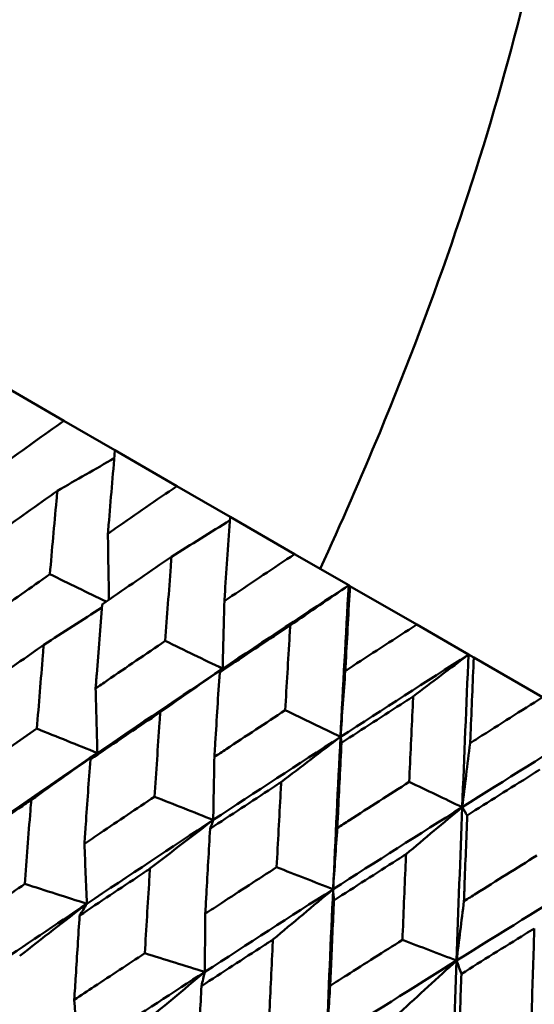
# Model space of a CAD drawing. Header units: millimetres. Extents: x 188 to 1913, y 148 to 2839.
# Tile 200 of 211: x 780.66 to 784.71, y 546.72 to 554.47. Entities that reach past the tile are written whole.
import ezdxf

# ---------------------------------------------------------------- set-up
doc = ezdxf.new("R2010")
doc.units = ezdxf.units.MM
doc.header["$LTSCALE"] = 10
doc.layers.add('Widoczne (ISO)', color=7, linetype='Continuous', lineweight=50)

msp = doc.modelspace()

# ---------------------------------------------------------------- linework, layer by layer
at = {"layer": 'Widoczne (ISO)'}
for p, q in [((781.0054, 551.3145), (780.539, 551.5838)), ((781.0054, 551.3145), (781.4082, 551.0819)), ((781.8964, 550.8), (781.4082, 551.0819)), ((781.8964, 550.8), (782.3169, 550.5573)), ((782.825, 550.2639), (782.3169, 550.5573)), ((782.825, 550.2639), (783.2509, 550.018)), ((783.2509, 550.018), (783.2613, 550.012)), ((783.7873, 549.7083), (783.2613, 550.012)), ((783.7873, 549.7083), (784.1961, 549.4723)), ((784.1961, 549.4723), (784.2378, 549.4482)), ((784.7796, 549.1354), (784.2378, 549.4482))]:
    msp.add_line(p, q, dxfattribs=at)
msp.add_circle((805.9027, 570.4637), 50, dxfattribs=at)
msp.add_arc((805.6365, 570.0027), 22.5, 280.21496, 199.78504, dxfattribs=at)
for points, knots in [([(784.4647, 562.3866), (784.7479, 561.5993), (784.9401, 560.7763), (785.1425, 559.0585), (785.1527, 558.1638), (784.9912, 556.3028), (784.8194, 555.3364), (784.2939, 553.3321), (783.9401, 552.2941), (783.3489, 550.8667), (783.1926, 550.5091), (783.0263, 550.1477)], [1, 1, 1, 1, 1.1906229, 1.1906229, 1.3812459, 1.3812459, 1.5718688, 1.5718688, 1.7624917, 1.7624917, 1.8252774, 1.8252774, 1.8252774, 1.8252774]), ([(780.4718, 550.9325), (780.491, 550.9463), (780.5102, 550.9601), (780.6876, 551.0877), (780.8463, 551.2012), (781.0054, 551.3145)], [0.05393723, 0.05393723, 0.05393723, 0.05393723, 0.06137399, 0.06137399, 0.12273355, 0.12273355, 0.12273355, 0.12273355]), ([(781.4082, 551.0819), (781.3912, 550.8866), (781.3744, 550.6912), (781.3561, 550.4717), (781.3541, 550.448), (781.3521, 550.4242)], [0, 0, 0, 0, 0.06135239, 0.06135239, 0.06879633, 0.06879633, 0.06879633, 0.06879633]), ([(781.3521, 550.4242), (781.3717, 550.4378), (781.3912, 550.4514), (781.5723, 550.5769), (781.7342, 550.6886), (781.8964, 550.8)], [0.05393723, 0.05393723, 0.05393723, 0.05393723, 0.06137399, 0.06137399, 0.12273355, 0.12273355, 0.12273355, 0.12273355]), ([(780.9536, 550.7621), (780.9328, 550.7474), (780.9119, 550.7326), (780.7327, 550.6058), (780.5748, 550.4934), (780.4173, 550.3808)], [0.05804162, 0.05804162, 0.05804162, 0.05804162, 0.06605559, 0.06605559, 0.12689392, 0.12689392, 0.12689392, 0.12689392]), ([(780.8945, 550.1053), (780.9116, 550.299), (780.9289, 550.4924), (780.949, 550.7112), (780.9513, 550.7366), (780.9536, 550.7621)], [0.00523804, 0.00523804, 0.00523804, 0.00523804, 0.06606705, 0.06606705, 0.07409033, 0.07409033, 0.07409033, 0.07409033]), ([(782.3169, 550.5573), (782.3028, 550.3603), (782.2891, 550.1631), (782.2741, 549.9417), (782.2724, 549.9178), (782.2708, 549.8938)], [0, 0, 0, 0, 0.06135239, 0.06135239, 0.06879633, 0.06879633, 0.06879633, 0.06879633]), ([(781.8536, 550.2425), (781.8323, 550.228), (781.811, 550.2135), (781.6284, 550.0887), (781.4673, 549.9781), (781.3067, 549.8673)], [0.05804162, 0.05804162, 0.05804162, 0.05804162, 0.06605559, 0.06605559, 0.12689392, 0.12689392, 0.12689392, 0.12689392]), ([(781.8048, 549.5798), (781.8188, 549.7752), (781.8332, 549.9704), (781.8497, 550.1911), (781.8516, 550.2168), (781.8536, 550.2425)], [0.00523804, 0.00523804, 0.00523804, 0.00523804, 0.06606705, 0.06606705, 0.07409033, 0.07409033, 0.07409033, 0.07409033]), ([(782.2708, 549.8938), (782.2907, 549.9072), (782.3107, 549.9205), (782.495, 550.0441), (782.6598, 550.1542), (782.825, 550.2639)], [0.05393723, 0.05393723, 0.05393723, 0.05393723, 0.06137399, 0.06137399, 0.12273355, 0.12273355, 0.12273355, 0.12273355]), ([(780.3553, 549.7258), (780.3854, 549.7471), (780.4154, 549.7683), (780.5949, 549.895), (780.7445, 550.0003), (780.8945, 550.1053)], [0.04993807, 0.04993807, 0.04993807, 0.04993807, 0.0614821, 0.0614821, 0.11877783, 0.11877783, 0.11877783, 0.11877783]), ([(783.2613, 550.012), (783.25, 549.8134), (783.239, 549.6147), (783.2269, 549.3916), (783.2256, 549.3674), (783.2243, 549.3433)], [0, 0, 0, 0, 0.06135239, 0.06135239, 0.06879633, 0.06879633, 0.06879633, 0.06879633]), ([(781.3067, 549.8673), (781.2921, 549.6841), (781.2778, 549.5008), (781.2609, 549.2803), (781.2581, 549.2432), (781.2553, 549.2062)], [0.00418374, 0.00418374, 0.00418374, 0.00418374, 0.06147247, 0.06147247, 0.07302352, 0.07302352, 0.07302352, 0.07302352]), ([(782.7902, 549.7018), (782.7685, 549.6875), (782.7469, 549.6732), (782.5611, 549.5502), (782.3972, 549.4413), (782.2337, 549.3321)], [0.05804162, 0.05804162, 0.05804162, 0.05804162, 0.06605559, 0.06605559, 0.12689392, 0.12689392, 0.12689392, 0.12689392]), ([(782.7506, 549.0337), (782.762, 549.2306), (782.7736, 549.4274), (782.787, 549.6499), (782.7886, 549.6759), (782.7902, 549.7018)], [0.00523804, 0.00523804, 0.00523804, 0.00523804, 0.06606705, 0.06606705, 0.07409033, 0.07409033, 0.07409033, 0.07409033]), ([(783.2243, 549.3433), (783.2446, 549.3565), (783.2648, 549.3697), (783.4521, 549.4915), (783.6195, 549.6001), (783.7873, 549.7083)], [0.05393723, 0.05393723, 0.05393723, 0.05393723, 0.06137399, 0.06137399, 0.12273355, 0.12273355, 0.12273355, 0.12273355]), ([(780.8465, 549.5484), (780.8243, 549.533), (780.8021, 549.5175), (780.6212, 549.3915), (780.4629, 549.2806), (780.305, 549.1695)], [0.06241522, 0.06241522, 0.06241522, 0.06241522, 0.0708546, 0.0708546, 0.13127416, 0.13127416, 0.13127416, 0.13127416]), ([(780.7919, 548.8884), (780.8075, 549.0817), (780.8234, 549.2747), (780.8419, 549.4945), (780.8442, 549.5215), (780.8465, 549.5484)], [0.01044349, 0.01044349, 0.01044349, 0.01044349, 0.07085106, 0.07085106, 0.07930241, 0.07930241, 0.07930241, 0.07930241]), ([(781.2553, 549.2062), (781.2859, 549.2271), (781.3166, 549.2481), (781.4994, 549.3728), (781.6519, 549.4764), (781.8048, 549.5798)], [0.04993807, 0.04993807, 0.04993807, 0.04993807, 0.0614821, 0.0614821, 0.11877783, 0.11877783, 0.11877783, 0.11877783]), ([(784.2378, 549.4482), (784.229, 549.2482), (784.2203, 549.0481), (784.2109, 548.8235), (784.2099, 548.7992), (784.2089, 548.7749)], [0, 0, 0, 0, 0.06135239, 0.06135239, 0.06879633, 0.06879633, 0.06879633, 0.06879633]), ([(782.2337, 549.3321), (782.2218, 549.1474), (782.2101, 548.9625), (782.1964, 548.7401), (782.1941, 548.7028), (782.1918, 548.6655)], [0.00418374, 0.00418374, 0.00418374, 0.00418374, 0.06147247, 0.06147247, 0.07302352, 0.07302352, 0.07302352, 0.07302352]), ([(783.7597, 549.1421), (783.7377, 549.1279), (783.7157, 549.1138), (783.5271, 548.9924), (783.3607, 548.885), (783.1947, 548.7773)], [0.05804162, 0.05804162, 0.05804162, 0.05804162, 0.06605559, 0.06605559, 0.12689392, 0.12689392, 0.12689392, 0.12689392]), ([(783.7284, 548.4691), (783.7374, 548.6675), (783.7466, 548.8657), (783.7572, 549.0898), (783.7584, 549.1159), (783.7597, 549.1421)], [0.00523804, 0.00523804, 0.00523804, 0.00523804, 0.06606705, 0.06606705, 0.07409033, 0.07409033, 0.07409033, 0.07409033]), ([(784.2089, 548.7749), (784.2294, 548.7879), (784.2499, 548.8009), (784.4399, 548.9213), (784.6096, 549.0285), (784.7796, 549.1354)], [0.05393723, 0.05393723, 0.05393723, 0.05393723, 0.06137399, 0.06137399, 0.12273355, 0.12273355, 0.12273355, 0.12273355]), ([(781.7652, 549.018), (781.7426, 549.0028), (781.72, 548.9876), (781.5358, 548.8634), (781.3746, 548.7543), (781.2137, 548.6449)], [0.06241522, 0.06241522, 0.06241522, 0.06241522, 0.0708546, 0.0708546, 0.13127416, 0.13127416, 0.13127416, 0.13127416]), ([(781.7204, 548.3524), (781.7332, 548.5472), (781.7462, 548.7419), (781.7614, 548.9636), (781.7633, 548.9908), (781.7652, 549.018)], [0.01044349, 0.01044349, 0.01044349, 0.01044349, 0.07085106, 0.07085106, 0.07930241, 0.07930241, 0.07930241, 0.07930241]), ([(782.1918, 548.6655), (782.223, 548.6861), (782.2542, 548.7067), (782.4402, 548.8296), (782.5953, 548.9317), (782.7506, 549.0337)], [0.04993807, 0.04993807, 0.04993807, 0.04993807, 0.0614821, 0.0614821, 0.11877783, 0.11877783, 0.11877783, 0.11877783]), ([(780.2483, 548.5123), (780.2892, 548.5407), (780.3301, 548.5692), (780.5111, 548.6947), (780.6513, 548.7917), (780.7919, 548.8884)], [0.04598621, 0.04598621, 0.04598621, 0.04598621, 0.06155279, 0.06155279, 0.11473062, 0.11473062, 0.11473062, 0.11473062]), ([(783.1947, 548.7773), (783.1851, 548.5912), (783.1759, 548.4049), (783.165, 548.1809), (783.1632, 548.1433), (783.1613, 548.1057)], [0.00418374, 0.00418374, 0.00418374, 0.00418374, 0.06147247, 0.06147247, 0.07302352, 0.07302352, 0.07302352, 0.07302352]), ([(781.2137, 548.6449), (781.2013, 548.4742), (781.1892, 548.3033), (781.1739, 548.0821), (781.1704, 548.032), (781.167, 547.9819)], [0.00838421, 0.00838421, 0.00838421, 0.00838421, 0.06155515, 0.06155515, 0.07712864, 0.07712864, 0.07712864, 0.07712864]), ([(784.7583, 548.5655), (784.736, 548.5516), (784.7138, 548.5376), (784.5227, 548.4177), (784.3541, 548.3115), (784.1858, 548.2051)], [0.05804162, 0.05804162, 0.05804162, 0.05804162, 0.06605559, 0.06605559, 0.12689392, 0.12689392, 0.12689392, 0.12689392]), ([(782.7187, 548.4675), (782.6957, 548.4525), (782.6728, 548.4375), (782.4856, 548.3151), (782.3217, 548.2075), (782.1581, 548.0996)], [0.06241522, 0.06241522, 0.06241522, 0.06241522, 0.0708546, 0.0708546, 0.13127416, 0.13127416, 0.13127416, 0.13127416]), ([(782.6826, 547.7968), (782.6929, 547.9931), (782.7034, 548.1893), (782.7157, 548.4127), (782.7172, 548.4401), (782.7187, 548.4675)], [0.01044349, 0.01044349, 0.01044349, 0.01044349, 0.07085106, 0.07085106, 0.07930241, 0.07930241, 0.07930241, 0.07930241]), ([(783.1613, 548.1057), (783.193, 548.1261), (783.2246, 548.1464), (783.4134, 548.2677), (783.5708, 548.3685), (783.7284, 548.4691)], [0.04993807, 0.04993807, 0.04993807, 0.04993807, 0.0614821, 0.0614821, 0.11877783, 0.11877783, 0.11877783, 0.11877783]), ([(780.7474, 548.3266), (780.7243, 548.3108), (780.7012, 548.2949), (780.5191, 548.1699), (780.3604, 548.0605), (780.2021, 547.9509)], [0.06686277, 0.06686277, 0.06686277, 0.06686277, 0.07557848, 0.07557848, 0.13558897, 0.13558897, 0.13558897, 0.13558897]), ([(780.6974, 547.665), (780.7116, 547.8577), (780.7261, 548.0503), (780.7431, 548.2706), (780.7453, 548.2986), (780.7474, 548.3266)], [0.01556037, 0.01556037, 0.01556037, 0.01556037, 0.07555527, 0.07555527, 0.08428623, 0.08428623, 0.08428623, 0.08428623]), ([(781.167, 547.9819), (781.2086, 548.0099), (781.2503, 548.0379), (781.4346, 548.1615), (781.5773, 548.257), (781.7204, 548.3524)], [0.04598621, 0.04598621, 0.04598621, 0.04598621, 0.06155279, 0.06155279, 0.11473062, 0.11473062, 0.11473062, 0.11473062]), ([(784.1858, 548.2051), (784.1784, 548.0177), (784.1712, 547.8303), (784.1628, 547.6049), (784.1614, 547.567), (784.16, 547.5292)], [0.00418374, 0.00418374, 0.00418374, 0.00418374, 0.06147247, 0.06147247, 0.07302352, 0.07302352, 0.07302352, 0.07302352]), ([(782.1581, 548.0996), (782.1481, 547.9275), (782.1384, 547.7552), (782.126, 547.5324), (782.1232, 547.4819), (782.1205, 547.4314)], [0.00838421, 0.00838421, 0.00838421, 0.00838421, 0.06155515, 0.06155515, 0.07712864, 0.07712864, 0.07712864, 0.07712864]), ([(783.7032, 547.8991), (783.68, 547.8843), (783.6567, 547.8694), (783.4669, 547.7485), (783.3006, 547.6423), (783.1347, 547.5358)], [0.06241522, 0.06241522, 0.06241522, 0.06241522, 0.0708546, 0.0708546, 0.13127416, 0.13127416, 0.13127416, 0.13127416]), ([(783.6749, 547.2239), (783.683, 547.4215), (783.6912, 547.619), (783.7009, 547.8439), (783.702, 547.8715), (783.7032, 547.8991)], [0.01044349, 0.01044349, 0.01044349, 0.01044349, 0.07085106, 0.07085106, 0.07930241, 0.07930241, 0.07930241, 0.07930241]), ([(784.16, 547.5292), (784.192, 547.5493), (784.2241, 547.5694), (784.4153, 547.6893), (784.5746, 547.7889), (784.7342, 547.8884)], [0.04993807, 0.04993807, 0.04993807, 0.04993807, 0.0614821, 0.0614821, 0.11877783, 0.11877783, 0.11877783, 0.11877783]), ([(781.684, 547.7859), (781.6605, 547.7703), (781.637, 547.7546), (781.4517, 547.6314), (781.2903, 547.5237), (781.1292, 547.4157)], [0.06686277, 0.06686277, 0.06686277, 0.06686277, 0.07557848, 0.07557848, 0.13558897, 0.13558897, 0.13558897, 0.13558897]), ([(781.6432, 547.1189), (781.6548, 547.3132), (781.6666, 547.5073), (781.6805, 547.7294), (781.6822, 547.7577), (781.684, 547.7859)], [0.01556037, 0.01556037, 0.01556037, 0.01556037, 0.07555527, 0.07555527, 0.08428623, 0.08428623, 0.08428623, 0.08428623]), ([(782.1205, 547.4314), (782.1628, 547.459), (782.2052, 547.4866), (782.3924, 547.6085), (782.5374, 547.7027), (782.6826, 547.7968)], [0.04598621, 0.04598621, 0.04598621, 0.04598621, 0.06155279, 0.06155279, 0.11473062, 0.11473062, 0.11473062, 0.11473062]), ([(780.1507, 547.293), (780.2024, 547.3283), (780.2542, 547.3637), (780.4363, 547.4878), (780.5667, 547.5764), (780.6974, 547.665)], [0.04208868, 0.04208868, 0.04208868, 0.04208868, 0.06158988, 0.06158988, 0.11059803, 0.11059803, 0.11059803, 0.11059803]), ([(783.1347, 547.5358), (783.1268, 547.3625), (783.1191, 547.189), (783.1094, 546.9646), (783.1072, 546.9138), (783.105, 546.8629)], [0.00838421, 0.00838421, 0.00838421, 0.00838421, 0.06155515, 0.06155515, 0.07712864, 0.07712864, 0.07712864, 0.07712864]), ([(781.1866, 547.509), (780.9408, 547.3448), (780.6959, 547.1802), (780.3672, 546.958), (780.2825, 546.9006), (780.198, 546.8432)], [0.3692784, 0.3692784, 0.3692784, 0.3692784, 0.4608442, 0.4608442, 0.492629, 0.492629, 0.492629, 0.492629]), ([(781.1292, 547.4157), (781.1189, 547.2577), (781.1088, 547.0995), (781.095, 546.8783), (781.0911, 546.8153), (781.0872, 546.7522)], [0.01259731, 0.01259731, 0.01259731, 0.01259731, 0.06159863, 0.06159863, 0.08110666, 0.08110666, 0.08110666, 0.08110666]), ([(784.7149, 547.315), (784.6914, 547.3003), (784.6678, 547.2857), (784.4757, 547.1661), (784.3074, 547.061), (784.1394, 546.9557)], [0.06241522, 0.06241522, 0.06241522, 0.06241522, 0.0708546, 0.0708546, 0.13127416, 0.13127416, 0.13127416, 0.13127416]), ([(784.6933, 546.636), (784.6994, 546.8347), (784.7057, 547.0332), (784.7131, 547.2594), (784.714, 547.2872), (784.7149, 547.315)], [0.01044349, 0.01044349, 0.01044349, 0.01044349, 0.07085106, 0.07085106, 0.07930241, 0.07930241, 0.07930241, 0.07930241]), ([(782.6535, 547.2261), (782.6296, 547.2107), (782.6058, 547.1953), (782.4177, 547.0737), (782.2538, 546.9674), (782.0902, 546.8608)], [0.06686277, 0.06686277, 0.06686277, 0.06686277, 0.07557848, 0.07557848, 0.13558897, 0.13558897, 0.13558897, 0.13558897]), ([(782.6209, 546.5544), (782.6302, 546.75), (782.6396, 546.9455), (782.6507, 547.1693), (782.6521, 547.1977), (782.6535, 547.2261)], [0.01556037, 0.01556037, 0.01556037, 0.01556037, 0.07555527, 0.07555527, 0.08428623, 0.08428623, 0.08428623, 0.08428623]), ([(783.105, 546.8629), (783.148, 546.8902), (783.1909, 546.9175), (783.3807, 547.0379), (783.5277, 547.131), (783.6749, 547.2239)], [0.04598621, 0.04598621, 0.04598621, 0.04598621, 0.06155279, 0.06155279, 0.11473062, 0.11473062, 0.11473062, 0.11473062]), ([(781.0872, 546.7522), (781.1399, 546.7871), (781.1925, 546.8219), (781.3777, 546.9442), (781.5104, 547.0316), (781.6432, 547.1189)], [0.04208868, 0.04208868, 0.04208868, 0.04208868, 0.06158988, 0.06158988, 0.11059803, 0.11059803, 0.11059803, 0.11059803]), ([(782.1163, 546.9722), (781.8667, 546.8103), (781.6177, 546.648), (781.2834, 546.429), (781.1973, 546.3725), (781.1113, 546.3159)], [0.3692784, 0.3692784, 0.3692784, 0.3692784, 0.4608442, 0.4608442, 0.492629, 0.492629, 0.492629, 0.492629]), ([(784.1394, 546.9557), (784.1333, 546.7813), (784.1274, 546.6069), (784.12, 546.3811), (784.1184, 546.33), (784.1167, 546.2788)], [0.00838421, 0.00838421, 0.00838421, 0.00838421, 0.06155515, 0.06155515, 0.07712864, 0.07712864, 0.07712864, 0.07712864]), ([(782.0902, 546.8608), (782.0819, 546.7017), (782.0739, 546.5423), (782.0629, 546.3195), (782.0598, 546.256), (782.0567, 546.1925)], [0.01259731, 0.01259731, 0.01259731, 0.01259731, 0.06159863, 0.06159863, 0.08110666, 0.08110666, 0.08110666, 0.08110666])]:
    msp.add_open_spline(points, degree=3, knots=knots, dxfattribs=at)
for points in [[(780.9536, 550.7621), (781.1033, 550.8481), (781.253, 550.9338), (781.4027, 551.0191)], [(781.8536, 550.2425), (782.0074, 550.3391), (782.1612, 550.4353), (782.315, 550.5311)], [(781.3521, 550.4242), (781.3547, 550.2508), (781.3575, 550.0776), (781.3606, 549.9045)], [(781.3382, 549.889), (781.1903, 549.9611), (781.0424, 550.0332), (780.8945, 550.1053)], [(783.2509, 550.018), (782.9182, 549.8), (782.5868, 549.5808), (782.2568, 549.3607)], [(782.7902, 549.7018), (782.9438, 549.8077), (783.0973, 549.9131), (783.2509, 550.018)], [(783.2509, 550.018), (783.2284, 549.6209), (783.2069, 549.2228), (783.1865, 548.824)], [(780.8465, 549.5484), (780.9992, 549.6467), (781.1519, 549.7445), (781.3047, 549.842)], [(782.2708, 549.8938), (782.2659, 549.7159), (782.2612, 549.5382), (782.2568, 549.3607)], [(782.2568, 549.3607), (782.1061, 549.4337), (781.9555, 549.5068), (781.8048, 549.5798)], [(784.1961, 549.4723), (783.8584, 549.2571), (783.5218, 549.041), (783.1865, 548.824)], [(783.7597, 549.1421), (783.9052, 549.2526), (784.0507, 549.3626), (784.1961, 549.4723)], [(784.1961, 549.4723), (784.1787, 549.0722), (784.1621, 548.6713), (784.1464, 548.2698)], [(782.2568, 549.3607), (781.9264, 549.1403), (781.5974, 548.919), (781.2698, 548.6966)], [(781.7652, 549.018), (781.9291, 549.1328), (782.093, 549.247), (782.2568, 549.3607)], [(782.2568, 549.3607), (782.2491, 549.3512), (782.2414, 549.3417), (782.2337, 549.3321)], [(783.2243, 549.3433), (783.2115, 549.17), (783.1989, 548.9969), (783.1865, 548.824)], [(781.2553, 549.2062), (781.2599, 549.0362), (781.2648, 548.8663), (781.2698, 548.6966)], [(783.1865, 548.824), (783.0412, 548.8939), (782.8959, 548.9638), (782.7506, 549.0337)], [(785.1698, 548.9101), (784.8276, 548.6975), (784.4865, 548.4841), (784.1464, 548.2698)], [(781.2698, 548.6966), (781.1105, 548.7606), (780.9512, 548.8245), (780.7919, 548.8884)], [(783.1865, 548.824), (782.8507, 548.6067), (782.5162, 548.3885), (782.183, 548.1694)], [(782.7187, 548.4675), (782.8747, 548.5868), (783.0306, 548.7057), (783.1865, 548.824)], [(783.1865, 548.824), (783.1661, 548.4246), (783.1467, 548.0244), (783.1283, 547.6236)], [(783.1865, 548.824), (783.1892, 548.8084), (783.1919, 548.7929), (783.1947, 548.7773)], [(784.2089, 548.7749), (784.1878, 548.6063), (784.167, 548.4379), (784.1464, 548.2698)], [(781.2698, 548.6966), (780.9419, 548.4741), (780.6155, 548.2506), (780.2907, 548.0262)], [(780.7474, 548.3266), (780.9215, 548.4505), (781.0957, 548.5739), (781.2698, 548.6966)], [(781.2698, 548.6966), (781.2511, 548.6794), (781.2324, 548.6622), (781.2137, 548.6449)], [(782.1918, 548.6655), (782.1887, 548.5), (782.1858, 548.3346), (782.183, 548.1694)], [(784.1464, 548.2698), (784.0071, 548.3362), (783.8678, 548.4027), (783.7284, 548.4691)], [(782.183, 548.1694), (782.0288, 548.2304), (781.8746, 548.2914), (781.7204, 548.3524)], [(784.1464, 548.2698), (783.8059, 548.0552), (783.4665, 547.8398), (783.1283, 547.6236)], [(783.7032, 547.8991), (783.851, 548.0231), (783.9988, 548.1467), (784.1464, 548.2698)], [(784.1464, 548.2698), (784.1307, 547.8677), (784.1159, 547.4648), (784.102, 547.0615)], [(784.1464, 548.2698), (784.1595, 548.2482), (784.1727, 548.2266), (784.1858, 548.2051)], [(782.183, 548.1694), (781.8495, 547.9501), (781.5173, 547.7299), (781.1866, 547.509)], [(781.684, 547.7859), (781.8503, 547.9143), (782.0167, 548.0421), (782.183, 548.1694)], [(782.183, 548.1694), (782.1747, 548.1461), (782.1664, 548.1229), (782.1581, 548.0996)], [(783.1613, 548.1057), (783.1502, 547.9449), (783.1392, 547.7842), (783.1283, 547.6236)], [(781.167, 547.9819), (781.1733, 547.8241), (781.1799, 547.6665), (781.1866, 547.509)], [(783.1283, 547.6236), (782.9798, 547.6813), (782.8312, 547.7391), (782.6826, 547.7968)], [(785.1329, 547.7003), (784.7883, 547.488), (784.4446, 547.2751), (784.102, 547.0615)], [(781.1866, 547.509), (781.0235, 547.561), (780.8605, 547.613), (780.6974, 547.665)], [(783.1283, 547.6236), (782.7898, 547.4072), (782.4524, 547.19), (782.1163, 546.9722)], [(782.6535, 547.2261), (782.8118, 547.3592), (782.9701, 547.4917), (783.1283, 547.6236)], [(783.1283, 547.6236), (783.11, 547.2223), (783.0927, 546.8204), (783.0764, 546.4179)], [(783.1283, 547.6236), (783.1304, 547.5944), (783.1326, 547.5651), (783.1347, 547.5358)], [(784.16, 547.5292), (784.1405, 547.3731), (784.1212, 547.2172), (784.102, 547.0615)], [(780.6565, 547.0977), (780.8332, 547.2354), (781.0099, 547.3725), (781.1866, 547.509)], [(781.1866, 547.509), (781.1674, 547.4779), (781.1483, 547.4468), (781.1292, 547.4157)], [(782.1205, 547.4314), (782.1189, 547.2782), (782.1176, 547.1251), (782.1163, 546.9722)], [(784.102, 547.0615), (783.9597, 547.1156), (783.8173, 547.1698), (783.6749, 547.2239)], [(782.1163, 546.9722), (781.9586, 547.0211), (781.8009, 547.07), (781.6432, 547.1189)], [(784.102, 547.0615), (783.7591, 546.8476), (783.4171, 546.633), (783.0764, 546.4179)], [(783.6521, 546.6496), (783.8021, 546.7874), (783.9521, 546.9247), (784.102, 547.0615)], [(784.102, 547.0615), (784.0881, 546.6576), (784.0751, 546.2532), (784.0629, 545.8483)], [(784.102, 547.0615), (784.1145, 547.0262), (784.1269, 546.991), (784.1394, 546.9557)], [(781.61, 546.5472), (781.7788, 546.6894), (781.9476, 546.8311), (782.1163, 546.9722)], [(782.1163, 546.9722), (782.1076, 546.9351), (782.0989, 546.898), (782.0902, 546.8608)], [(783.105, 546.8629), (783.0953, 546.7144), (783.0858, 546.5661), (783.0764, 546.4179)], [(781.0872, 546.7522), (781.0951, 546.6067), (781.1031, 546.4612), (781.1113, 546.3159)]]:
    msp.add_open_spline(points, degree=3, dxfattribs=at)

doc.saveas('drawing.dxf')
